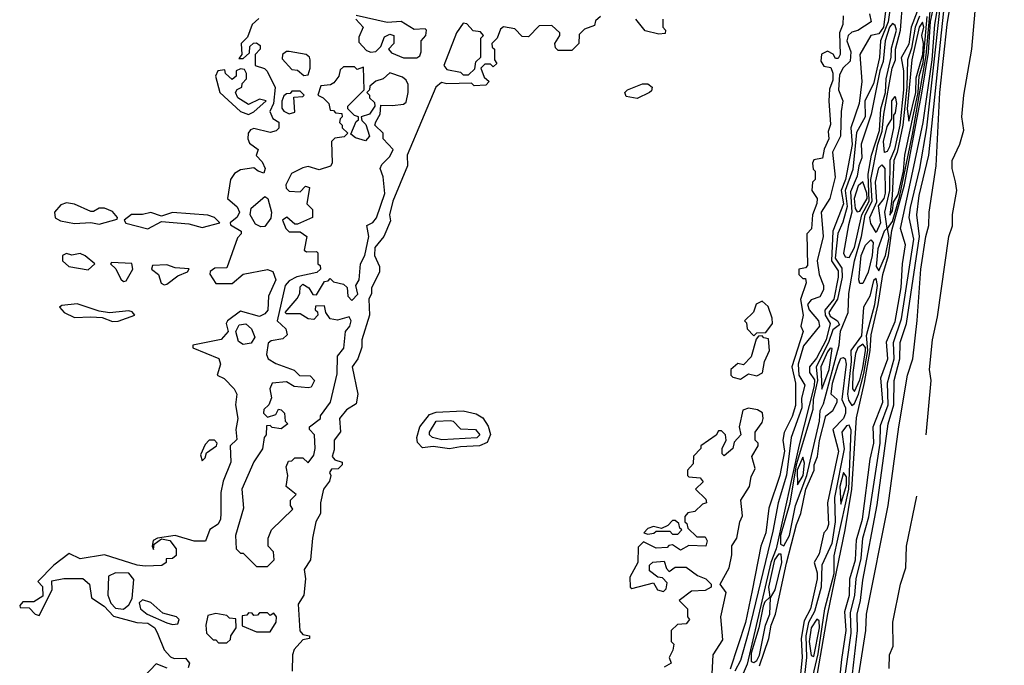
# Model space of a CAD drawing. Extents: x 2889633 to 3052318, y 540750 to 918690.
# Tile 114 of 256: x 3047903 to 3051526, y 669507 to 671883. Entities that reach past the tile are written whole.
import ezdxf

# ---------------------------------------------------------------- set-up
doc = ezdxf.new("R2010")
doc.units = 0

msp = doc.modelspace()

# ---------------------------------------------------------------- linework, layer by layer
at = {"layer": '0CON02XD'}
for points in [[(3051238.4, 670354.9), (3051256.7, 670555), (3051250.8, 670595), (3051261.4, 670705), (3051280.7, 670789.3), (3051322, 671085), (3051336.1, 671123.9), (3051336.1, 671166.1), (3051351.2, 671255), (3051346, 671286), (3051334.2, 671335), (3051333.8, 671365), (3051362.5, 671425), (3051377, 671477), (3051370, 671525), (3051376.7, 671605), (3051406.7, 671775), (3051418.8, 671915), (3051470, 672155), (3051486.7, 672275), (3051497.5, 672305), (3051503.3, 672415), (3051520, 672525), (3051526.2, 672551.4)], [(3050933.8, 669416.2), (3050962.7, 669625), (3050960.2, 669699.8), (3050976.7, 669765), (3050980.5, 669825), (3050999.8, 669900.2), (3051005.6, 669975), (3051027.2, 670052.8), (3051069.5, 670325), (3051070.7, 670389.3), (3051098.5, 670465), (3051096.8, 670546.8), (3051120.5, 670635), (3051118.9, 670695), (3051147.5, 670782.5), (3051193.5, 671075), (3051175.7, 671155), (3051181.4, 671191.4), (3051215.5, 671335), (3051240.9, 671485), (3051315, 672150)], [(3050967.1, 669475), (3050985.7, 669635), (3050984.3, 669695), (3050997.5, 669745), (3051005, 669820), (3051058, 670098), (3051099.2, 670395), (3051120, 670465), (3051121.4, 670555), (3051141.9, 670635), (3051142.9, 670695), (3051165.8, 670765), (3051213.5, 671085), (3051204.2, 671165), (3051213.4, 671236.6), (3051248.6, 671385), (3051294.6, 671834.6), (3051326.7, 672133.3)], [(3050983.1, 669425), (3051016.9, 669635), (3051018.6, 669695), (3051099.2, 670095), (3051138, 670385), (3051170, 670575), (3051190, 670635), (3051206, 670776), (3051219.4, 670965), (3051237.1, 671085), (3051248.6, 671125), (3051250, 671175), (3051275.7, 671345), (3051288.8, 671615), (3051315.5, 671865), (3051356, 672115)], [(3050648.7, 668398.7), (3050682.5, 668625), (3050707.2, 668722.8), (3050711.1, 668795), (3050756.2, 669085), (3050823.2, 669385), (3050876.5, 669696.5), (3050940, 670005), (3050964.7, 670155), (3050982.2, 670417.8), (3051011.9, 670548.1), (3051032.7, 670665), (3051036.6, 670723.4), (3051062.3, 670835), (3051079.2, 670945), (3051100, 671015), (3051112.8, 671107.2), (3051159.4, 671275), (3051222.4, 671612.4), (3051247.1, 671762.9), (3051255, 671876.2), (3051280.4, 671995)], [(3050715, 669946), (3050735.8, 669984.2), (3050758.1, 670095), (3050800, 670205), (3050846.2, 670405), (3050848.6, 670445), (3050860.3, 670469.7), (3050919.1, 670685), (3050922.9, 670737.1), (3050951.5, 670805), (3050953.5, 670875), (3050974.5, 670995), (3051000.9, 671085), (3051014.7, 671165), (3051039.7, 671215), (3051035.4, 671295.4), (3051060.7, 671425), (3051076.8, 671473.2), (3051082.5, 671535), (3051113.9, 671705), (3051126.2, 671735), (3051125.5, 671775), (3051144.6, 671844.6), (3051152.7, 671955)], [(3050918.1, 669435), (3050928.1, 669528.1), (3050944.5, 669635), (3050938.9, 669705), (3050956.5, 669765), (3050958.1, 669825), (3050978.5, 669895), (3050981.7, 669968.3), (3051004.4, 670045), (3051032.5, 670265), (3051045.7, 670325), (3051044, 670385), (3051078.9, 670475), (3051072, 670565), (3051097.1, 670635), (3051092.3, 670697.7), (3051125, 670772.5), (3051147, 670897), (3051151.2, 670985), (3051162.5, 671055), (3051144.4, 671115), (3051177.8, 671267.8), (3051227.1, 671505), (3051260.7, 671735), (3051270.7, 671865), (3051291.8, 671988.2)], [(3051093.2, 671943.2), (3051081.6, 671855), (3051065, 671831.5), (3051034.5, 671825), (3050994.7, 671755), (3051002.5, 671655), (3050992.3, 671575), (3050961.9, 671485), (3050965.8, 671424.2), (3050941.8, 671295), (3050926.1, 671255), (3050934.6, 671205), (3050895.4, 671104.6), (3050890.4, 670995), (3050915, 670958.8), (3050915.3, 670935), (3050899.3, 670855), (3050866.1, 670813.9), (3050866.8, 670795), (3050885.7, 670765), (3050870.3, 670705), (3050835, 670637.5), (3050809.4, 670605), (3050809.2, 670585), (3050827.3, 670557.3), (3050826.7, 670535), (3050771.1, 670318.9), (3050686.2, 669935), (3050667.6, 669885), (3050579.5, 669510.5), (3050561.4, 669468.6)], [(3051108.2, 671945), (3051099.1, 671875), (3051070.6, 671805), (3051066.6, 671743.4), (3051045, 671647.5), (3051012.9, 671585), (3051014.2, 671525), (3050982, 671468), (3050968.3, 671331.7), (3050940.8, 671255), (3050948.5, 671195), (3050932, 671138), (3050913.6, 671096.4), (3050903.2, 671005), (3050928.8, 670968.8), (3050929.2, 670935), (3050912.7, 670855), (3050880.4, 670805), (3050885, 670791.5), (3050912, 670775), (3050919.6, 670760.4), (3050895, 670742), (3050879.3, 670695), (3050833.5, 670605), (3050839.2, 670555), (3050822.9, 670485), (3050821.4, 670448.6), (3050760.6, 670245), (3050736.8, 670103.2), (3050703.2, 669985), (3050703.1, 669953.1), (3050715, 669946)], [(3048782.5, 671887.5), (3048758.8, 671865), (3048740.7, 671819.3), (3048717.5, 671795), (3048720, 671755), (3048710, 671740), (3048725, 671740), (3048748.3, 671761.7), (3048750, 671785), (3048763, 671797), (3048775, 671797.5), (3048788.3, 671788.3), (3048787.5, 671775), (3048770, 671755), (3048770, 671715), (3048803.6, 671703.6), (3048813.9, 671693.9), (3048843, 671633), (3048836.7, 671575), (3048823.8, 671545), (3048835, 671520), (3048856.1, 671506.1), (3048856.1, 671483.9), (3048846.2, 671473.8), (3048825, 671467.5), (3048765, 671482.9), (3048752.5, 671477.5), (3048744.2, 671465), (3048742, 671445), (3048748.6, 671428.6), (3048780, 671405), (3048773, 671383), (3048795, 671360), (3048806.7, 671335), (3048801.7, 671318.3), (3048780, 671325), (3048765, 671337.5), (3048715, 671330), (3048693.6, 671316.4), (3048678.8, 671295), (3048667.5, 671225), (3048703.8, 671193.8), (3048711.9, 671175), (3048703.5, 671156.5), (3048677.5, 671135), (3048678.3, 671128.3), (3048717.5, 671105), (3048717.5, 671095), (3048705, 671080), (3048665, 670970), (3048621.2, 670968.8), (3048603.3, 670956.7), (3048603, 670947), (3048625, 670912.5), (3048685, 670912.5), (3048725, 670946.7), (3048815, 670963.3), (3048835, 670956.7), (3048845.8, 670925), (3048818.8, 670865), (3048815.9, 670814.1), (3048805, 670800), (3048785, 670791.2), (3048715, 670810), (3048667.5, 670775), (3048662.5, 670765), (3048670, 670735), (3048644.1, 670705.9), (3048540, 670685), (3048540, 670675), (3048636.4, 670636.4), (3048642.5, 670615), (3048630, 670575), (3048655, 670562.5), (3048692.5, 670525), (3048702.5, 670505), (3048696.7, 670465), (3048706.2, 670415), (3048698.8, 670375), (3048701.7, 670338.3), (3048677.5, 670315), (3048680, 670255), (3048651.2, 670185), (3048643, 670143), (3048643.3, 670065), (3048642.5, 670045), (3048633.6, 670026.4), (3048603.1, 670006.9), (3048586.2, 669963.8), (3048545, 669963.8), (3048475, 669984), (3048410, 669975), (3048394.1, 669965.9), (3048390, 669945), (3048395, 669932.5), (3048397.5, 669952.5), (3048425, 669972.5), (3048455, 669966.7), (3048478.6, 669935), (3048479.2, 669910.8), (3048465, 669900), (3048441.7, 669898.3), (3048442.5, 669885), (3048425.8, 669874.2), (3048365, 669871.2), (3048335, 669875.8), (3048215, 669913.8), (3048125, 669898.5), (3048085, 669918.8), (3048028.6, 669875), (3047970, 669815), (3047987, 669797), (3047988.3, 669761.7), (3047955, 669740), (3047915, 669740), (3047903, 669727), (3047905, 669720), (3047938.3, 669718.3), (3047960, 669695), (3047975, 669690), (3048022.5, 669785), (3048021.7, 669818.3), (3048065, 669826.2), (3048135, 669825.8), (3048160, 669805), (3048166.7, 669755), (3048214.2, 669725), (3048247.8, 669687.8), (3048333.9, 669663.9), (3048375, 669662), (3048400, 669645), (3048410.9, 669620.9), (3048434.1, 669564.1), (3048457.9, 669537.9), (3048471.7, 669531.7), (3048512.9, 669532.9), (3048528, 669515), (3048522.5, 669497.5)], [(3050040, 671895), (3050021.7, 671878.3), (3050018.3, 671861.7), (3049981.7, 671848.3), (3049961.7, 671828.3), (3049960, 671795), (3049935, 671770), (3049885, 671770), (3049875, 671780), (3049872.5, 671795), (3049890, 671825), (3049890, 671835), (3049861.7, 671861.7), (3049815, 671860), (3049775, 671820), (3049751.7, 671821.7), (3049725, 671850), (3049683, 671857), (3049671.7, 671848.3), (3049660, 671815), (3049640, 671795), (3049641.7, 671781.7), (3049650, 671775), (3049650, 671735), (3049658.3, 671721.7), (3049645, 671710), (3049635, 671720), (3049615, 671720), (3049600, 671705), (3049611.7, 671671.7), (3049630, 671655), (3049618.3, 671641.7), (3049575, 671640), (3049565, 671650), (3049475, 671647.5), (3049455, 671652.5), (3049433.8, 671635), (3049328.8, 671385), (3049330, 671345), (3049276.2, 671215), (3049263.3, 671165), (3049267, 671143), (3049243.3, 671085), (3049210, 671045), (3049208.8, 671015), (3049227.5, 670975), (3049226.7, 670955), (3049197.5, 670895), (3049197.5, 670875), (3049187.5, 670855), (3049190, 670795), (3049162.5, 670705), (3049161.7, 670678.3), (3049146.7, 670635), (3049126, 670605), (3049146.7, 670505)], [(3049140, 671885), (3049166.7, 671855), (3049150.7, 671819.3), (3049150.7, 671800.7), (3049179.3, 671769.3), (3049195, 671763.3), (3049213.6, 671766.4), (3049232.5, 671785), (3049245, 671820), (3049265, 671830), (3049280, 671825), (3049280, 671795), (3049260, 671775), (3049271.7, 671761.7), (3049315, 671742.5), (3049365, 671742.5)], [(3049365, 671742.5), (3049375, 671750), (3049380, 671765), (3049380, 671805), (3049397.5, 671825), (3049400, 671845), (3049395, 671850), (3049355, 671847.5), (3049306.4, 671876.4), (3049255, 671873.3), (3049141.7, 671898.3)], [(3050270, 671885), (3050270, 671855), (3050280, 671845), (3050278.3, 671831.7), (3050255, 671830), (3050205, 671842.5), (3050170, 671885)], [(3050933, 671897), (3050932.5, 671865), (3050920, 671835), (3050922.5, 671755), (3050915, 671740), (3050905, 671740), (3050896.4, 671756.4), (3050875, 671767.5), (3050853.9, 671756.1), (3050850.7, 671730.7), (3050861.7, 671711.7), (3050887.5, 671707.5), (3050895.8, 671685.8), (3050895, 671660), (3050882.5, 671627.5), (3050880, 671585), (3050887, 671497), (3050878.3, 671471.7), (3050880, 671445), (3050863, 671407), (3050857, 671373), (3050825, 671367.5), (3050820, 671355), (3050823, 671333), (3050830, 671325), (3050830, 671295), (3050820, 671285), (3050817.5, 671255), (3050837.5, 671225), (3050836.7, 671206.7), (3050820, 671165), (3050817, 671113), (3050800, 671095), (3050801.7, 670978.3), (3050795, 670970), (3050770, 670965), (3050770, 670945), (3050785, 670930), (3050795, 670930), (3050797.5, 670915), (3050776.2, 670853.8), (3050786.2, 670795), (3050778, 670755), (3050786.2, 670735), (3050744.2, 670605), (3050757.5, 670545), (3050757.3, 670462.7), (3050745, 670422.5), (3050715.8, 670364.2), (3050711.2, 670335), (3050717.1, 670295), (3050700, 670205), (3050660, 670085), (3050649.2, 669995), (3050630, 669945), (3050597.9, 669782.1), (3050574, 669664), (3050517.8, 669492.2)], [(3051030, 671905), (3051036.2, 671875), (3050987, 671843), (3050965, 671837.5), (3050951.9, 671825), (3050946.7, 671805), (3050961.4, 671765), (3050959.2, 671730.8), (3050933.7, 671706.3), (3050920.2, 671679.8), (3050915.5, 671625), (3050932.5, 671585), (3050925.5, 671545), (3050924, 671455), (3050893.5, 671395), (3050903.9, 671303.9), (3050884.2, 671225), (3050852.7, 671175), (3050859.4, 671085), (3050838, 670995), (3050844.3, 670945), (3050861.2, 670905), (3050860.7, 670889.3), (3050847.5, 670862.5), (3050815, 670852.5), (3050801.9, 670835), (3050808.1, 670815), (3050842.9, 670775), (3050845.6, 670755), (3050787.8, 670682.2), (3050767.3, 670615), (3050769.5, 670575), (3050792.3, 670537.7), (3050779.7, 670489.7), (3050780.9, 670455), (3050741.9, 670345), (3050725, 670206.7), (3050694.3, 670104.3), (3050675, 670000), (3050583.8, 669625), (3050555.4, 669525), (3050534.6, 669485)], [(3051205, 671913.3), (3051183.1, 671855), (3051175, 671793.3), (3051146.8, 671743.2), (3051155.4, 671695.4), (3051155.3, 671625.3), (3051141.3, 671495), (3051122.3, 671405), (3051105.4, 671365), (3051103.3, 671255), (3051085.4, 671175), (3051094, 671115), (3051084.5, 671105), (3051060.5, 671039.5), (3051054.5, 670974.5), (3051065, 670958.8), (3051089.4, 671015), (3051101.9, 671081.9), (3051095.8, 671115), (3051115, 671140.8), (3051140.6, 671229.4), (3051188.1, 671461.9), (3051238.8, 671751.2), (3051253.6, 671915)], [(3051213.7, 671896.3), (3051198, 671855), (3051185, 671778.8), (3051170, 671735), (3051167.5, 671635), (3051152.2, 671495), (3051132.3, 671395), (3051119.3, 671365), (3051113.5, 671236.5), (3051105, 671163.8)], [(3051105, 671163.8), (3051115, 671180), (3051118.8, 671211.2), (3051135, 671239.2), (3051155.5, 671325), (3051160.7, 671385), (3051208.8, 671615), (3051212.9, 671675), (3051228, 671725), (3051242.1, 671895)], [(3049555, 671680), (3049578.3, 671701.7), (3049581.7, 671728.3), (3049600, 671745), (3049600, 671815), (3049610, 671825), (3049598.3, 671838.3), (3049571.7, 671841.7), (3049548.3, 671868.3), (3049535, 671870), (3049510, 671835), (3049463.3, 671715), (3049475, 671700), (3049525, 671690), (3049535, 671680), (3049555, 671680)], [(3050955, 671008), (3050975.3, 671045), (3051001.8, 671165), (3051029.5, 671215), (3051025.3, 671315), (3051037.9, 671385), (3051066.3, 671475), (3051071.5, 671555), (3051088.6, 671615), (3051091.2, 671665), (3051110, 671745), (3051111.1, 671778.9), (3051129.6, 671845), (3051125, 671862), (3051115, 671868.8), (3051104.1, 671855), (3051087.9, 671805), (3051080.9, 671729.1), (3051068.5, 671695), (3051036.2, 671535), (3050999.2, 671425), (3051002.5, 671375), (3050990.5, 671345), (3050985, 671306.7), (3050960.7, 671249.3), (3050964.5, 671175), (3050952.4, 671127.6), (3050934.2, 671024.2), (3050940, 671010), (3050955, 671008)], [(3051175, 671510), (3051201.1, 671615), (3051201.3, 671668.7), (3051226.4, 671755), (3051229.3, 671795), (3051222.2, 671825), (3051229.6, 671855), (3051225, 671873.8), (3051212.3, 671855), (3051186.5, 671735), (3051168.5, 671555), (3051175, 671510)], [(3048948.3, 671678.3), (3048965, 671680), (3048972.5, 671705), (3048972.5, 671735), (3048970, 671745), (3048957.5, 671755), (3048895, 671766.2), (3048885, 671766.2), (3048870, 671755), (3048869.3, 671739.3), (3048905, 671700), (3048925, 671697.5), (3048948.3, 671678.3)], [(3048745, 671534), (3048765, 671544), (3048810, 671585), (3048785, 671591.2), (3048745, 671570.8), (3048706.2, 671595), (3048697.5, 671615), (3048703.6, 671626.4), (3048720, 671635), (3048721.7, 671648.3), (3048737.5, 671665), (3048737.5, 671685), (3048730, 671700), (3048715, 671702.5), (3048700, 671695), (3048700, 671675), (3048685, 671662.5), (3048660, 671685), (3048658.3, 671698.3), (3048632.5, 671695), (3048624, 671675), (3048640, 671615), (3048715, 671545.8), (3048745, 671534)], [(3048815, 669870), (3048840, 669895), (3048837.5, 669925), (3048817.5, 669945), (3048817.5, 669975), (3048830, 670005), (3048908.3, 670081.7), (3048900, 670095), (3048900, 670115), (3048920, 670135), (3048883.3, 670165), (3048890, 670205), (3048883, 670237), (3048891.7, 670258.3), (3048905, 670260), (3048915, 670270), (3048945, 670270), (3048965, 670252.5), (3048985, 670280), (3048990, 670305), (3048987.5, 670355), (3048970, 670375), (3048970, 670385), (3049010, 670415), (3049010, 670425), (3049046.7, 670475), (3049070.7, 670579.3), (3049072.5, 670645), (3049096.2, 670673.8), (3049102.5, 670735), (3049117.5, 670755), (3049122.5, 670775), (3049115, 670790), (3049073, 670777), (3049045, 670782.5), (3049030, 670805), (3049025, 670830), (3048991.7, 670828.3), (3048990, 670815), (3048998.3, 670808.3), (3049000, 670795), (3048985, 670780), (3048965, 670782.5), (3048935, 670800), (3048885, 670800), (3048880, 670805), (3048923.6, 670856.4), (3048933.3, 670875), (3048935, 670900), (3048945, 670910), (3048966.4, 670896.4), (3048981.7, 670871.7), (3048995, 670870), (3049025, 670920), (3049038.3, 670921.7), (3049045, 670930), (3049058.3, 670918.3), (3049095, 670910), (3049107.5, 670897.5), (3049110, 670865), (3049125, 670850), (3049147, 670873), (3049140, 670905), (3049152.5, 670925), (3049157.5, 670985), (3049172.5, 671015), (3049187.5, 671085), (3049180, 671125), (3049203, 671137), (3049216.2, 671153.8), (3049246.4, 671243.6), (3049240, 671305), (3049230, 671335), (3049235, 671350), (3049265, 671380), (3049277.5, 671405), (3049240, 671445), (3049240, 671465), (3049210, 671495), (3049213, 671507), (3049230, 671535), (3049231.7, 671568.3), (3049275, 671567.5), (3049315, 671572.5), (3049325, 671580), (3049332.5, 671615), (3049332.5, 671645), (3049325, 671660), (3049311.7, 671671.7), (3049265, 671687.5), (3049240, 671665), (3049213, 671657), (3049191.7, 671638.3), (3049190, 671625), (3049180, 671615), (3049190, 671605), (3049190, 671595), (3049208.3, 671578.3), (3049210, 671565), (3049190, 671535), (3049160, 671525), (3049161.7, 671511.7), (3049177, 671497), (3049190, 671455), (3049175, 671437.5), (3049138.3, 671448.3), (3049121.7, 671461.7), (3049141.7, 671508.3), (3049150, 671515), (3049150, 671525), (3049135, 671530), (3049110, 671555), (3049110, 671565), (3049170, 671625), (3049168.3, 671708.3), (3049145, 671700), (3049135, 671710), (3049095, 671710), (3049081.7, 671698.3), (3049077.5, 671675), (3049059.3, 671650.7), (3049046.4, 671643.6), (3049010.7, 671639.3), (3049000, 671605), (3049020, 671595), (3049040, 671575), (3049045, 671550), (3049058.3, 671548.3), (3049065, 671540), (3049088.3, 671538.3), (3049090, 671525), (3049081.7, 671518.3), (3049080, 671505), (3049090, 671495), (3049090, 671485), (3049110, 671465), (3049097.5, 671452.5), (3049063, 671447), (3049050, 671435), (3049052.5, 671355), (3049046.4, 671343.6), (3049005, 671330), (3048965, 671342.5), (3048945, 671337.5), (3048903.3, 671316.7), (3048882.5, 671275), (3048883, 671263), (3048895, 671252.5), (3048935, 671250), (3048955, 671270), (3048970, 671265), (3048960, 671205), (3048980, 671185), (3048980, 671155), (3048925, 671130), (3048915, 671130), (3048886.4, 671156.4), (3048870, 671145), (3048882.5, 671115), (3048895, 671102.5), (3048935, 671102.5), (3048960, 671085), (3048950, 671035), (3048958.3, 671028.3), (3048995, 671030), (3049000, 671025), (3049000, 670985), (3049008.3, 670978.3), (3049010, 670965), (3048997, 670953), (3048923, 670937), (3048895, 670922.5), (3048880, 670905), (3048850, 670775), (3048882.5, 670745), (3048887, 670723), (3048871.7, 670708.3), (3048828.3, 670701.7), (3048817, 670693), (3048810.7, 670650.7), (3048817.5, 670635), (3048845, 670617.5), (3048913.3, 670593.3), (3048933, 670573), (3048971.7, 670571.7), (3048987.5, 670555), (3048975, 670530), (3048965, 670527.5), (3048913, 670533), (3048885, 670550), (3048832.5, 670545), (3048823.3, 670525), (3048829.3, 670490.7), (3048820, 670465), (3048801.7, 670448.3), (3048800, 670435), (3048815, 670420), (3048845, 670430), (3048855, 670450), (3048865, 670447.5), (3048877.5, 670435), (3048880, 670405), (3048890, 670395), (3048865, 670377.5), (3048832.5, 670382.5), (3048825, 670390), (3048811.7, 670388.3), (3048810, 670355), (3048802.5, 670345), (3048797, 670303), (3048764.1, 670255.9), (3048720, 670155), (3048726.7, 670085), (3048697.5, 669985), (3048700, 669935), (3048715, 669920), (3048725, 669920), (3048775, 669870), (3048815, 669870)], [(3050175, 671592.5), (3050135, 671600), (3050130, 671615), (3050140, 671625), (3050195, 671647.5), (3050215, 671647.5), (3050230, 671635), (3050228.3, 671621.7), (3050220, 671615), (3050175, 671592.5)], [(3048895, 671536.2), (3048915, 671542.5), (3048911.7, 671598.3), (3048945, 671600), (3048950, 671605), (3048935, 671620), (3048905, 671620), (3048898.3, 671611.7), (3048885, 671610), (3048875, 671602.5), (3048867.3, 671582.7), (3048867.3, 671557.3), (3048875, 671546.2), (3048895, 671536.2)], [(3051085, 671393.8), (3051081.4, 671435), (3051095, 671490), (3051111.7, 671518.3), (3051112, 671585), (3051125, 671600), (3051130, 671575), (3051125, 671540), (3051118.3, 671531.7), (3051118, 671485), (3051103.3, 671415), (3051095, 671397.5), (3051085, 671393.8)], [(3051055, 671100), (3051035, 671132.5), (3051031.4, 671155), (3051057, 671213), (3051051.9, 671285), (3051065, 671337.5), (3051075, 671348.8), (3051086.9, 671335), (3051087.3, 671245), (3051082.5, 671225), (3051062.5, 671197.5), (3051070, 671135), (3051055, 671100)], [(3050985, 671175.8), (3050995, 671178.9), (3051021.8, 671225), (3051020.7, 671245), (3051005, 671286.7), (3050988.5, 671271.5), (3050973.4, 671225), (3050977.9, 671187.9), (3050985, 671175.8)], [(3048790.7, 671120.7), (3048770.7, 671130.7), (3048750.8, 671165), (3048755, 671188.8), (3048805, 671232.5), (3048816.2, 671225), (3048830, 671175), (3048826.8, 671153.2), (3048805, 671122.5), (3048790.7, 671120.7)], [(3048195, 671130), (3048261.7, 671148.3), (3048262.5, 671155), (3048245, 671177.5), (3048215, 671190), (3048195, 671190), (3048175, 671176.7), (3048165, 671176.7), (3048105, 671204), (3048075, 671209.2), (3048055, 671202), (3048031.2, 671175), (3048033.9, 671153.9), (3048053, 671143), (3048105, 671132.5), (3048165, 671136.2), (3048195, 671130)], [(3048375, 671113.3), (3048425, 671140), (3048525, 671132), (3048575, 671118.8), (3048640, 671135), (3048620, 671155), (3048595, 671163.3), (3048465, 671173.3), (3048425, 671160), (3048385, 671173.1), (3048355, 671165.8), (3048315, 671166), (3048287.5, 671145), (3048294.1, 671134.1), (3048375, 671113.3)], [(3051005, 670912.5), (3050995, 670912.5), (3050991.2, 670925), (3050999.2, 671015), (3051015, 671053.3), (3051035, 671072.5), (3051043.3, 671063.3), (3051039.4, 671015), (3051025.7, 670954.3), (3051005, 670912.5)], [(3048155, 670962.5), (3048180, 670985), (3048143.6, 671013.6), (3048125, 671022.5), (3048095, 671016.7), (3048075, 671022.5), (3048060, 671015), (3048060, 670995), (3048083.3, 670975), (3048155, 670962.5)], [(3048285, 670920), (3048295, 670922.5), (3048318.8, 670965), (3048316.2, 670986.2), (3048240.7, 670989.3), (3048237.5, 670985), (3048256.2, 670966.2), (3048275, 670927.5), (3048285, 670920)], [(3048435, 670906.7), (3048445, 670910), (3048485, 670940), (3048520, 670955), (3048526.1, 670966.1), (3048475, 670970), (3048445, 670981.2), (3048391.7, 670978.3), (3048387.5, 670965), (3048413.3, 670945), (3048423.9, 670913.9), (3048435, 670906.7)], [(3050965, 670463.3), (3050975, 670470), (3050989.3, 670505), (3051009.2, 670580.8), (3051024.3, 670665), (3051019.4, 670720.6), (3051049.2, 670835), (3051059.5, 670905), (3051055, 670930), (3051045, 670923.3), (3051030.8, 670865), (3051007.8, 670825), (3051000.5, 670719.5), (3050961.9, 670665), (3050963.2, 670625), (3050949.6, 670505), (3050953.3, 670483.3), (3050965, 670463.3)], [(3048245, 670772), (3048265, 670774), (3048326.7, 670795), (3048317.3, 670807.3), (3048305, 670811.2), (3048233.9, 670803.9), (3048195, 670810), (3048115, 670836.7), (3048058.3, 670831.7), (3048050, 670825), (3048066.7, 670805), (3048105, 670786.7), (3048165, 670790), (3048206.4, 670786.4), (3048245, 670772)], [(3050605, 670720), (3050615, 670730), (3050648.3, 670731.7), (3050673.3, 670765), (3050672.5, 670785), (3050657, 670827), (3050635, 670847.5), (3050613.6, 670836.4), (3050603, 670807), (3050570, 670775), (3050577, 670767), (3050580, 670745), (3050605, 670720)], [(3048725, 670687.5), (3048708.1, 670698.1), (3048698, 670735), (3048710.6, 670759.4), (3048735, 670764.2), (3048755.6, 670745.6), (3048768, 670715), (3048755, 670692), (3048725, 670687.5)], [(3050555, 670560), (3050585, 670580), (3050615, 670572.5), (3050636.1, 670583.9), (3050643.3, 670625), (3050662.5, 670665), (3050658.3, 670708.3), (3050641.7, 670711.7), (3050635, 670720), (3050621.7, 670718.3), (3050612.5, 670707.5), (3050595, 670642.5), (3050567, 670613), (3050545, 670617.5), (3050520, 670595), (3050520, 670575), (3050527, 670567), (3050555, 670560)], [(3050975, 670514), (3050995, 670557.5), (3051005, 670601.2), (3051015.2, 670665), (3051015, 670676), (3051005, 670689.4), (3050987.5, 670675), (3050979.1, 670655), (3050968.4, 670585), (3050968, 670525), (3050975, 670514)], [(3050855, 670523.8), (3050881.8, 670595), (3050892.5, 670672.5), (3050885, 670673.8), (3050875, 670661.2), (3050851.2, 670605), (3050855, 670523.8)], [(3050625.6, 669505), (3050659.2, 669605), (3050667.8, 669655), (3050684.4, 669695), (3050725, 669882.5), (3050761.5, 670025), (3050777.1, 670065), (3050795.6, 670155), (3050826.2, 670225), (3050826, 670245), (3050838.6, 670275), (3050845.6, 670334.4), (3050870, 670425), (3050895.8, 670445), (3050911.2, 670475), (3050911.2, 670485), (3050889.2, 670505), (3050893.8, 670545), (3050915, 670612.5), (3050925, 670637.5), (3050935, 670640), (3050940, 670635), (3050944, 670615), (3050928.8, 670485), (3050941.4, 670455), (3050941.9, 670435), (3050934, 670415), (3050895.8, 670375), (3050915.6, 670295), (3050875.8, 670105), (3050879.2, 670025), (3050873.6, 670006.4), (3050862.5, 669995), (3050845, 669917.5), (3050826, 669885), (3050837.4, 669847.4), (3050837.5, 669825), (3050812.5, 669715), (3050790, 669670), (3050778.2, 669605), (3050781.9, 669535), (3050776.2, 669475)], [(3049146.7, 670505), (3049140.7, 670469.3), (3049105, 670447.5), (3049080, 670415), (3049083.8, 670366.2), (3049060, 670335), (3049060.7, 670299.3), (3049052.5, 670275), (3049063, 670263), (3049090, 670255), (3049090, 670245), (3049075, 670230), (3049050.7, 670229.3), (3049043.6, 670216.4), (3049047.5, 670205), (3049043.3, 670185), (3049021.2, 670155), (3049010, 670105), (3049010, 670065), (3048993.3, 670035), (3048980, 669975), (3048973.3, 669895), (3048950, 669860), (3048954.3, 669825), (3048948.8, 669765), (3048928.3, 669731.7), (3048933.8, 669633.8), (3048945, 669620), (3048970, 669615), (3048970, 669605), (3048945, 669600), (3048913.3, 669565), (3048906.7, 669545), (3048906, 669485)], [(3049485, 670303.3), (3049425, 670312), (3049385, 670307.5), (3049366.4, 670326.4), (3049363.8, 670345), (3049376, 670384), (3049410.6, 670429.4), (3049435, 670438.6), (3049535, 670443.8), (3049583, 670433), (3049607.1, 670417.1), (3049627.1, 670387.1), (3049635.9, 670355.9), (3049623.2, 670326.8), (3049595, 670314.2), (3049525, 670311.4), (3049485, 670303.3)], [(3050450.8, 669475), (3050454.4, 669545.6), (3050490, 669600), (3050482.9, 669685), (3050502.5, 669775), (3050480, 669805), (3050514.2, 669865), (3050523.9, 669913.9), (3050523.6, 669946.4), (3050542.5, 669975), (3050552.5, 670035), (3050563.3, 670056.7), (3050556.7, 670115), (3050588, 670165), (3050595, 670200), (3050609.3, 670230.7), (3050597.5, 670275), (3050620, 670315), (3050620, 670325), (3050610, 670335), (3050610, 670365), (3050635, 670400), (3050638.8, 670415), (3050636.1, 670436.1), (3050617.7, 670447.7), (3050585, 670453.3), (3050563.6, 670446.4), (3050550, 670385), (3050556.7, 670355), (3050531.7, 670328.3), (3050527.5, 670305), (3050495, 670277.5), (3050487.5, 670285), (3050487.5, 670305), (3050502.5, 670335), (3050500, 670355), (3050485, 670370), (3050475, 670370), (3050466.4, 670353.6), (3050410, 670315), (3050410, 670305), (3050383, 670277), (3050381.7, 670248.3), (3050360, 670225), (3050360, 670205), (3050365, 670200), (3050407, 670197), (3050418.3, 670181.7), (3050390, 670155), (3050428.3, 670118.3), (3050430, 670105), (3050415, 670100), (3050387, 670073), (3050361.7, 670068.3), (3050350, 670055), (3050350, 670035), (3050358.3, 670028.3), (3050361.7, 670011.7), (3050395, 669980), (3050425, 669980), (3050432.5, 669965), (3050427.5, 669945), (3050365, 669947.5), (3050335, 669930), (3050305, 669950), (3050291.7, 669948.3), (3050285, 669940), (3050245, 669937.5), (3050198.3, 669961.7), (3050178.3, 669941.7), (3050177.5, 669885), (3050148.3, 669831.7), (3050150, 669795), (3050155, 669790), (3050235, 669810), (3050250, 669785), (3050271.7, 669778.3), (3050281.7, 669788.3), (3050285, 669810), (3050268.3, 669828.3), (3050251.7, 669831.7), (3050220, 669855), (3050220, 669875), (3050233, 669887), (3050275, 669890), (3050283, 669863), (3050292.5, 669852.5), (3050315, 669867.5), (3050355, 669867.5), (3050397.5, 669837.5), (3050427.5, 669825), (3050447.5, 669805), (3050447.5, 669795), (3050425, 669782.5), (3050375, 669780), (3050330, 669745), (3050360, 669715), (3050360, 669685), (3050367.5, 669675), (3050355, 669660), (3050323, 669657), (3050300, 669635), (3050300, 669595), (3050310, 669585), (3050307, 669563), (3050292.5, 669535), (3050300, 669515), (3050275, 669500)], [(3049456.4, 670336.4), (3049422.5, 670345), (3049411.2, 670355), (3049411.2, 670365), (3049435, 670406), (3049487.7, 670407.7), (3049497.5, 670405), (3049525, 670377.5), (3049580, 670375), (3049596.7, 670355), (3049585, 670343.8), (3049456.4, 670336.4)], [(3050821.1, 669465), (3050841.5, 669548.5), (3050865.4, 669715), (3050900, 669845), (3050900.7, 669909.3), (3050953.8, 670155), (3050962.7, 670372.7), (3050955, 670391.2), (3050945, 670388), (3050928.1, 670365), (3050936.6, 670303.4), (3050901.5, 670125), (3050903.5, 670035), (3050892, 669955), (3050854.6, 669875.4), (3050852.1, 669795), (3050827.3, 669705), (3050805.3, 669664.7), (3050795.4, 669615), (3050798.5, 669535), (3050790.7, 669469.3)], [(3048575, 670260), (3048585, 670270), (3048590.7, 670289.3), (3048627.5, 670315), (3048630, 670325), (3048620, 670335), (3048600, 670335), (3048585, 670320), (3048568.3, 670281.7), (3048575, 670260)], [(3050765, 670171.2), (3050786.6, 670205), (3050790.9, 670250.9), (3050785, 670272.5), (3050764.4, 670225), (3050765, 670171.2)], [(3050925, 670100), (3050945, 670170), (3050945, 670200), (3050935, 670216.7), (3050920.7, 670165), (3050925, 670100)], [(3051102.5, 669495), (3051103.3, 669545), (3051117, 669577), (3051116.2, 669665), (3051144, 669805), (3051163.2, 669865), (3051163.4, 669866), (3051166, 669945), (3051203.7, 670129)], [(3050325, 669990), (3050340, 670005), (3050331.7, 670011.7), (3050328.3, 670028.3), (3050315, 670040), (3050305, 670040), (3050288.3, 670021.7), (3050265, 670010), (3050235, 670017.5), (3050215, 670010), (3050200, 669995), (3050215, 669990), (3050237, 669993), (3050245, 670000), (3050295, 670000), (3050305, 669990), (3050325, 669990)], [(3050605, 669517.1), (3050615, 669524.3), (3050625.3, 669544.7), (3050647.5, 669655), (3050663.5, 669695), (3050666, 669755), (3050683.1, 669785), (3050707.9, 669885), (3050705, 669916.2), (3050695, 669915.7), (3050680.9, 669895), (3050658.5, 669795), (3050663, 669757), (3050645, 669740), (3050639.3, 669725), (3050623.1, 669645), (3050595, 669551.2), (3050595, 669521.2), (3050605, 669517.1)], [(3048285, 669713.3), (3048305, 669730), (3048317, 669753), (3048323, 669823), (3048305, 669846.2), (3048255, 669847.5), (3048230, 669835), (3048227.5, 669765), (3048238.8, 669735), (3048255, 669716.7), (3048285, 669713.3)], [(3048465, 669657.5), (3048485, 669660), (3048490, 669675), (3048480, 669685), (3048429.3, 669699.3), (3048385, 669737.5), (3048355, 669747.5), (3048343, 669737), (3048347.5, 669715), (3048372.5, 669695), (3048445, 669663.3), (3048465, 669657.5)], [(3048665, 669590), (3048678.3, 669601.7), (3048680, 669615), (3048700, 669645), (3048698.3, 669678.3), (3048675, 669680), (3048665, 669690), (3048625, 669697.5), (3048595, 669690), (3048587.5, 669655), (3048590, 669625), (3048615, 669600), (3048625, 669600), (3048635, 669590), (3048665, 669590)], [(3048825, 669630), (3048846.7, 669665), (3048847.5, 669685), (3048838.3, 669698.3), (3048825, 669690), (3048815, 669700), (3048785, 669700), (3048778.3, 669691.7), (3048765, 669690), (3048758.3, 669698.3), (3048745, 669700), (3048738.3, 669691.7), (3048721.7, 669688.3), (3048721.7, 669651.7), (3048775, 669630), (3048825, 669630)], [(3050825, 669538.8), (3050845.9, 669645), (3050845, 669670), (3050836.4, 669676.4), (3050815.5, 669645), (3050807.9, 669595), (3050815, 669542.5), (3050825, 669538.8)], [(3048445.8, 669495.8), (3048405, 669512.5), (3048361.2, 669465)]]:
    msp.add_lwpolyline(points, dxfattribs=at)

doc.saveas('drawing.dxf')
